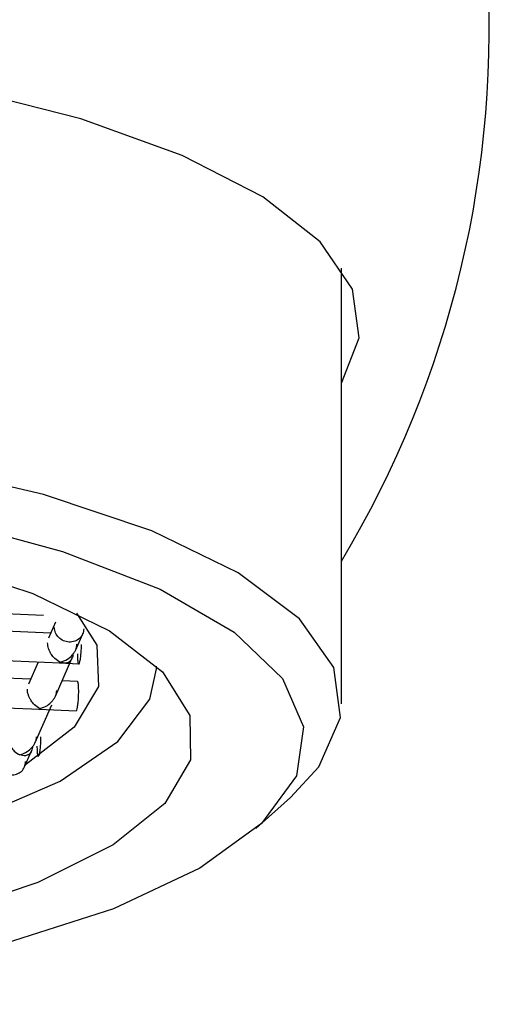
# Model space of a CAD drawing. Header units: millimetres. Extents: x 4120.585 to 4120.795, y 2000.74 to 2000.845.
# Tile 4 of 4: x 4120.74765 to 4120.754, y 2000.77905 to 2000.79238. Entities that reach past the tile are written whole.
import ezdxf

# ---------------------------------------------------------------- set-up
doc = ezdxf.new("R2010")
doc.units = ezdxf.units.MM
doc.layers.add('SANINDUSA', color=3, linetype='Continuous')

msp = doc.modelspace()

# ---------------------------------------------------------------- linework, layer by layer
at = {"layer": 'SANINDUSA'}
for p, q in [((4120.75199878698, 2000.783114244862), (4120.75199878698, 2000.789015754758)), ((4120.746475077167, 2000.784382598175), (4120.747969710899, 2000.784317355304)), ((4120.748133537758, 2000.784223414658), (4120.748039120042, 2000.784007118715)), ((4120.748068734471, 2000.784074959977), (4120.746515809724, 2000.784142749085)), ((4120.748405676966, 2000.783847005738), (4120.748500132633, 2000.784063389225)), ((4120.746201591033, 2000.783756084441), (4120.748194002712, 2000.783669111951)), ((4120.747897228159, 2000.783682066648), (4120.747765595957, 2000.783380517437)), ((4120.748132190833, 2000.783220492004), (4120.748355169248, 2000.783731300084)), ((4120.748182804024, 2000.783669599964), (4120.748450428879, 2000.783657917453)), ((4120.749498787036, 2000.783588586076), (4120.749498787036, 2000.783627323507)), ((4120.747795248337, 2000.783448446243), (4120.746242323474, 2000.783516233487)), ((4120.748430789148, 2000.783420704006), (4120.748223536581, 2000.783429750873)), ((4120.7459281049, 2000.783129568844), (4120.747920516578, 2000.783042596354)), ((4120.747858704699, 2000.782593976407), (4120.748081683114, 2000.78310478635)), ((4120.74790931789, 2000.783043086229), (4120.748413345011, 2000.783021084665)), ((4120.747713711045, 2000.782261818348), (4120.74780819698, 2000.782478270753)), ((4120.750841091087, 2000.781427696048), (4120.751312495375, 2000.781849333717))]:
    msp.add_line(p, q, dxfattribs=at)
at = {"layer": 'SANINDUSA', "flags": 128}
for points in [[(4120.75199878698, 2000.787458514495), (4120.752237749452, 2000.788072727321), (4120.752149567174, 2000.788729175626), (4120.751711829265, 2000.789371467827), (4120.750937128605, 2000.789981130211), (4120.749847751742, 2000.790540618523), (4120.748475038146, 2000.79103384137), (4120.746858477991, 2000.79144660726), (4120.745044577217, 2000.791767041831), (4120.743085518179, 2000.791985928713), (4120.741037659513, 2000.792096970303), (4120.738959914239, 2000.792096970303), (4120.736912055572, 2000.791985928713), (4120.734952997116, 2000.791767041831), (4120.733139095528, 2000.79144660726), (4120.731522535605, 2000.79103384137), (4120.730149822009, 2000.790540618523), (4120.729060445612, 2000.789981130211), (4120.728285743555, 2000.789371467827), (4120.727848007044, 2000.788729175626), (4120.727759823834, 2000.788072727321), (4120.727998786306, 2000.787458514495)], [(4120.751312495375, 2000.781849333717), (4120.751692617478, 2000.782262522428), (4120.751984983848, 2000.782932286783), (4120.751896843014, 2000.783607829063), (4120.7514309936, 2000.784267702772), (4120.75060222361, 2000.78489095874), (4120.749436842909, 2000.78545781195), (4120.747971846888, 2000.785950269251), (4120.746253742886, 2000.786352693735)], [(4120.744825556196, 2000.785940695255), (4120.746636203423, 2000.785609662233), (4120.748227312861, 2000.78518040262), (4120.749546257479, 2000.784667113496), (4120.750549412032, 2000.784086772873), (4120.751203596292, 2000.783458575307), (4120.75148717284, 2000.782803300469), (4120.751390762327, 2000.782142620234), (4120.750917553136, 2000.781498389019), (4120.750083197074, 2000.780891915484), (4120.748915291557, 2000.780343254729), (4120.747452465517, 2000.779870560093), (4120.745743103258, 2000.779489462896), (4120.743843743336, 2000.779212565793), (4120.741817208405, 2000.779049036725)], [(4120.741366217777, 2000.785772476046), (4120.743216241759, 2000.78563403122), (4120.744949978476, 2000.785387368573), (4120.746504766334, 2000.785041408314), (4120.747824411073, 2000.78460864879), (4120.748861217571, 2000.78410473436), (4120.749577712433, 2000.783547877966), (4120.74994799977, 2000.78295820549), (4120.749958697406, 2000.782357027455), (4120.749609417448, 2000.781766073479), (4120.748912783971, 2000.781206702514), (4120.74789397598, 2000.780699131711), (4120.746589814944, 2000.780261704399), (4120.745047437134, 2000.77991023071), (4120.743322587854, 2000.779657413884), (4120.741477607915, 2000.779512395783), (4120.73957917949, 2000.77948041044), (4120.737695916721, 2000.779562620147), (4120.735895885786, 2000.779756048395), (4120.734244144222, 2000.78005370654)], [(4120.74841784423, 2000.784342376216), (4120.748689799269, 2000.783909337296), (4120.748716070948, 2000.783349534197), (4120.748385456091, 2000.782799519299), (4120.747726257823, 2000.782290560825)], [(4120.738699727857, 2000.780612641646), (4120.740560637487, 2000.780589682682), (4120.742399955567, 2000.780681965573), (4120.744146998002, 2000.780885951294), (4120.745734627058, 2000.781193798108), (4120.747101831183, 2000.781593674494), (4120.748196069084, 2000.782070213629), (4120.748975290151, 2000.782605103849), (4120.749409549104, 2000.783177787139), (4120.749498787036, 2000.783588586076)]]:
    msp.add_lwpolyline(points, dxfattribs=at)
at = {"layer": 'SANINDUSA'}
msp.add_arc((4120.739998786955, 2000.792260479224), 0.01399999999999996, 328.9972808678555, 4.096043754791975, dxfattribs=at)
for points, knots in [([(4120.748514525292, 2000.784133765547), (4120.74851154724, 2000.784109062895), (4120.748505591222, 2000.784059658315), (4120.748459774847, 2000.783998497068), (4120.748394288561, 2000.783959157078), (4120.748316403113, 2000.783947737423), (4120.748238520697, 2000.783965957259), (4120.748173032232, 2000.784011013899), (4120.748127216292, 2000.784076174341), (4120.748121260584, 2000.784126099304), (4120.748118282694, 2000.78415106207)], [0, 0, 0, 0, 0.1250016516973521, 0.2499996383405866, 0.3750006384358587, 0.4999994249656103, 0.6249998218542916, 0.7499986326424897, 0.8749978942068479, 1, 1, 1, 1]), ([(4120.748197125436, 2000.783679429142), (4120.748172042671, 2000.783693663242), (4120.748129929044, 2000.783717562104), (4120.748081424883, 2000.783774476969), (4120.748054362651, 2000.783822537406), (4120.748038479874, 2000.783862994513), (4120.748028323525, 2000.783902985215), (4120.748026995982, 2000.783928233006), (4120.748026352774, 2000.783940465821)], [0, 0, 0, 0, 0.3297041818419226, 0.553568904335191, 0.6801626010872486, 0.7951115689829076, 0.90072944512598, 1, 1, 1, 1]), ([(4120.748197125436, 2000.783679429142), (4120.748230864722, 2000.783690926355), (4120.748287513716, 2000.783710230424), (4120.748349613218, 2000.783762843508), (4120.748385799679, 2000.783808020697), (4120.748406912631, 2000.783846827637), (4120.748420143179, 2000.783885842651), (4120.748421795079, 2000.783910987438), (4120.748422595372, 2000.783923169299)], [0, 0, 0, 0, 0.3297013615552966, 0.5535757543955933, 0.6801738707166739, 0.7951282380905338, 0.9007460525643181, 1, 1, 1, 1]), ([(4120.748367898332, 2000.783797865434), (4120.748367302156, 2000.783786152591), (4120.748366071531, 2000.783761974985), (4120.748356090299, 2000.783730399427), (4120.748340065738, 2000.783703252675), (4120.748312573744, 2000.783677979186), (4120.74826592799, 2000.783660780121), (4120.748222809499, 2000.783672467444), (4120.748197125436, 2000.783679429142)], [0, 0, 0, 0, 0.09924368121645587, 0.2048584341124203, 0.3198063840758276, 0.446439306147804, 0.6702647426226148, 1, 1, 1, 1]), ([(4120.74842867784, 2000.783795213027), (4120.748429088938, 2000.783771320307), (4120.748429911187, 2000.783723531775), (4120.748436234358, 2000.78367487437), (4120.748445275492, 2000.783653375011), (4120.7484560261, 2000.783663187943), (4120.748466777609, 2000.783702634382), (4120.748475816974, 2000.783765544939), (4120.748482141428, 2000.783843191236), (4120.748482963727, 2000.783894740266), (4120.74848337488, 2000.783920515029)], [0, 0, 0, 0, 0.1249962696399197, 0.2500087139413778, 0.3750052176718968, 0.5000036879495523, 0.6250059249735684, 0.7500054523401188, 0.8750015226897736, 1, 1, 1, 1]), ([(4120.748446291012, 2000.783283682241), (4120.748445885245, 2000.783307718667), (4120.748445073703, 2000.783355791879), (4120.748438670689, 2000.783402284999), (4120.748432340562, 2000.783423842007), (4120.748428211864, 2000.783419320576), (4120.748427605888, 2000.783418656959)], [0, 0, 0, 0, 0.3152319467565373, 0.6304685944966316, 0.9457632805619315, 1, 1, 1, 1]), ([(4120.747923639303, 2000.783052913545), (4120.747898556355, 2000.783067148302), (4120.747856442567, 2000.783091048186), (4120.747807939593, 2000.783147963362), (4120.747780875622, 2000.783196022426), (4120.747764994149, 2000.783236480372), (4120.747754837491, 2000.783276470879), (4120.747753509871, 2000.783301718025), (4120.74775286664, 2000.783313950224)], [0, 0, 0, 0, 0.3297072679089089, 0.5535721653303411, 0.6801621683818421, 0.7951158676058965, 0.9007339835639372, 0.9999999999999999, 0.9999999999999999, 0.9999999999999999, 0.9999999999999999]), ([(4120.747923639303, 2000.783052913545), (4120.747957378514, 2000.783064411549), (4120.748014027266, 2000.783083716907), (4120.748076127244, 2000.783136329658), (4120.748112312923, 2000.783181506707), (4120.748133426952, 2000.783220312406), (4120.748146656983, 2000.783259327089), (4120.748148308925, 2000.783284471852), (4120.748149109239, 2000.783296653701)], [0, 0, 0, 0, 0.3297038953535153, 0.5535788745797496, 0.6801773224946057, 0.7951277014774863, 0.9007457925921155, 1, 1, 1, 1]), ([(4120.748410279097, 2000.783023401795), (4120.7484131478, 2000.783024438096), (4120.748419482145, 2000.783026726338), (4120.748429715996, 2000.783066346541), (4120.748438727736, 2000.783128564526), (4120.748445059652, 2000.783206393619), (4120.748445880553, 2000.783257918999), (4120.748446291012, 2000.783283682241)], [0, 0, 0, 0, 0.1714588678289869, 0.3785961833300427, 0.5857317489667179, 0.7928614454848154, 1, 1, 1, 1]), ([(4120.747479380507, 2000.78268743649), (4120.747479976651, 2000.782675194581), (4120.747481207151, 2000.78264992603), (4120.747491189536, 2000.782609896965), (4120.747507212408, 2000.782569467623), (4120.747534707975, 2000.782521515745), (4120.747581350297, 2000.782464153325), (4120.747624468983, 2000.782440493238), (4120.747650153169, 2000.782426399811)], [0, 0, 0, 0, 0.0992534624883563, 0.2048692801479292, 0.3198194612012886, 0.4464312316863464, 0.670259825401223, 1, 1, 1, 1]), ([(4120.747650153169, 2000.782426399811), (4120.747683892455, 2000.782437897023), (4120.747740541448, 2000.782457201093), (4120.747802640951, 2000.782509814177), (4120.747838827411, 2000.782554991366), (4120.747859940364, 2000.782593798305), (4120.747873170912, 2000.78263281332), (4120.747874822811, 2000.782657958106), (4120.747875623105, 2000.782670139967)], [0, 0, 0, 0, 0.3297013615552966, 0.5535757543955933, 0.6801738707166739, 0.7951282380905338, 0.9007460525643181, 1, 1, 1, 1]), ([(4120.74788170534, 2000.782542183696), (4120.747882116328, 2000.782518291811), (4120.747882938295, 2000.782470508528), (4120.747889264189, 2000.782421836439), (4120.747898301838, 2000.782400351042), (4120.747909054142, 2000.782410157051), (4120.747919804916, 2000.7824496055), (4120.747928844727, 2000.782512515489), (4120.747935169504, 2000.782590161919), (4120.747935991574, 2000.782641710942), (4120.747936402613, 2000.782667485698)], [0, 0, 0, 0, 0.1249959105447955, 0.2499892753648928, 0.3750074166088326, 0.5000051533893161, 0.6250069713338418, 0.7500061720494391, 0.8750019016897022, 1, 1, 1, 1]), ([(4120.747820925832, 2000.782544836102), (4120.747820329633, 2000.782533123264), (4120.747819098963, 2000.782508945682), (4120.747809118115, 2000.782477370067), (4120.747793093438, 2000.782450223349), (4120.747765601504, 2000.782424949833), (4120.747718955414, 2000.782407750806), (4120.747675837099, 2000.782419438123), (4120.747650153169, 2000.782426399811)], [0, 0, 0, 0, 0.09924369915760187, 0.2048583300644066, 0.3198063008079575, 0.446439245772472, 0.6702650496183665, 1, 1, 1, 1]), ([(4120.747332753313, 2000.782351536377), (4120.747335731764, 2000.782326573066), (4120.747341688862, 2000.782276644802), (4120.747387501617, 2000.782211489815), (4120.747452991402, 2000.782166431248), (4120.747530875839, 2000.782148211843), (4120.747608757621, 2000.782159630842), (4120.747674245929, 2000.782198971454), (4120.747720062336, 2000.782260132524), (4120.747726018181, 2000.782309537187), (4120.747728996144, 2000.782334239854)], [0, 0, 0, 0, 0.1249950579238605, 0.2499983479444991, 0.3749971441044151, 0.499997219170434, 0.625000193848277, 0.7500008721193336, 0.8749987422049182, 1, 1, 1, 1])]:
    msp.add_open_spline(points, degree=3, knots=knots, dxfattribs=at)

doc.saveas('drawing.dxf')
